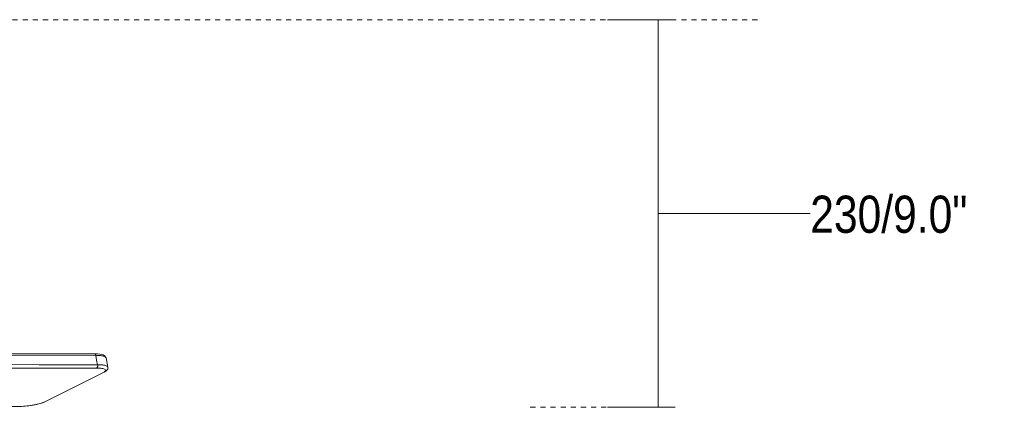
# Model space of a CAD drawing. Header units: millimetres. Extents: x 5811 to 10627, y -754 to 7105.
# Tile 6 of 7: x 6961 to 7544, y 1770 to 2000. Entities that reach past the tile are written whole.
import ezdxf

# ---------------------------------------------------------------- set-up
doc = ezdxf.new("R2010")
doc.units = ezdxf.units.MM
doc.linetypes.add('Dash', pattern=[6, 3, -3])
for name, color, linetype, lineweight in [('Aparatos eléctricos', 7, 'Continuous', 9), ('Cotas', 7, 'Continuous', 9), ('Cotas-10', 7, 'Continuous', 9)]:
    doc.layers.add(name, color=color, linetype=linetype, lineweight=lineweight)
doc.layers.add('Lighthing Fixture Dim Grey Dash', color=7, linetype='Dash', lineweight=9, true_color=0xd2d2d2)
doc.styles.add('Arial Narrow', font='ARIALN.TTF', dxfattribs={"height": 22})
doc.dimstyles.new('FARO_-_2_2mm_Arial_Narrow_mm_Inch_Left_H', dxfattribs={"dimscale": 304.8, "dimtxt": 22.515481, "dimasz": 0, "dimexe": 0.098425, "dimexo": 0.0625, "dimgap": 0.016404, "dimtad": 3, "dimtih": 1, "dimtoh": 1, "dimdec": 0, "dimzin": 0, "dimdsep": 46, "dimtxsty": 'Arial Narrow', "dimblk1": 'NONE', "dimblk2": 'NONE', "dimsah": 1, "dimcen": 0.09, "dimadec": 0, "dimazin": 0, "dimtfac": 1, "dimtdec": 4, "dimtix": 1, "dimtmove": 1, "dimatfit": 3, "dimfxl": 0.032808, "dimfxlon": 1, "dimtvp": 1, "dimtolj": 1, "dimtzin": 0, "dimarcsym": 2})

# ---------------------------------------------------------------- blocks, each defined once
blk = doc.blocks.new('34284WP - 34284WP KLIM S Black_light oak wood fan DC SMART-642360-Alzado_PDF')
at = {"color": 254, "lineweight": 9, "true_color": 0xcccccc}
for p, q in [((7012.27, 1799.72), (7013.37, 1794.16)), ((6975.98, 1773.74), (7010.74, 1791.07)), ((6976.47, 1773.85), (7011.23, 1791.18)), ((6976.85, 1774.16), (6975.98, 1773.74)), ((6961.16, 1770.93), (6961.34, 1770.97))]:
    blk.add_line(p, q, dxfattribs=at)
at = {"color": 254, "lineweight": 9, "true_color": 0xcccccc, "flags": 128}
for points in [[(7005.47, 1802.1), (7007.24, 1802.05), (7008.63, 1801.91), (7010.62, 1801.43), (7011.75, 1800.7), (7012.01, 1800.36), (7012.22, 1799.91), (7012.27, 1799.76)], [(7006.17, 1801.15), (6918.96, 1801.3), (6831.75, 1801.43)], [(7007.29, 1795.64), (6972.68, 1795.66), (6937.99, 1795.68), (6903.22, 1795.7), (6868.38, 1795.72), (6833.47, 1795.74)], [(7006.17, 1801.15), (7006.73, 1798.4), (7007.29, 1795.64)], [(7006.78, 1793.63), (6919.92, 1793.61), (6833.06, 1793.59)], [(7013.37, 1794.17), (7013.41, 1793.74), (7013.27, 1793.04), (7012.99, 1792.53), (7012.2, 1791.76), (7011.23, 1791.18)], [(6976.47, 1773.85), (6975.22, 1773.31), (6973.22, 1772.64), (6970.38, 1771.94), (6968.05, 1771.52), (6966.26, 1771.26), (6963.55, 1771.01), (6961.16, 1770.93)], [(6791.01, 1770.98), (6876.17, 1770.98), (6961.34, 1770.97)]]:
    blk.add_lwpolyline(points, dxfattribs=at)
at = {"color": 254, "lineweight": 9, "true_color": 0xcccccc}
blk.add_ellipse((7010.56, 1792.53), major_axis=(-0.67, 1.34), ratio=0.840299, start_param=2.744786, end_param=3.531017, dxfattribs=at)
for points, knots in [([(7005.31, 1802.06), (6999.15, 1802.07), (6986.91, 1802.08), (6968.71, 1802.09), (6953.86, 1802.15), (6942.02, 1802.17), (6933.12, 1802.15), (6924.05, 1802.05), (6911.83, 1801.84), (6896.77, 1801.65), (6883.13, 1801.9), (6873.73, 1802.08), (6868.33, 1802.16), (6864.22, 1802.2), (6860.09, 1802.22), (6854.57, 1802.25), (6844.89, 1802.27), (6836.56, 1802.25), (6830.99, 1802.23)], [-1, -1, -1, -1, -0.9, -0.8, -0.7, -0.65, -0.6, -0.55, -0.5, -0.4, -0.3, -0.25, -0.225, -0.2, -0.175, -0.15, -0.1, 0, 0, 0, 0]), ([(7006.17, 1801.15), (7006.16, 1801.22), (7006.13, 1801.34), (7006.07, 1801.52), (7006, 1801.69), (7005.91, 1801.83), (7005.83, 1801.94), (7005.7, 1802.04), (7005.6, 1802.09), (7005.52, 1802.1)], [-1, -1, -1, -1, -0.9, -0.8, -0.7, -0.6, -0.5, -0.4, -0.2, -0.2, -0.2, -0.2]), ([(7012.28, 1799.72), (7012.26, 1799.8), (7012.17, 1800.02), (7011.85, 1800.34), (7011.17, 1800.65), (7010.22, 1800.87), (7009.44, 1800.97), (7009.02, 1801.01)], [0.3482322, 0.3482322, 0.3482322, 0.3482322, 0.4, 0.5, 0.6, 0.7, 0.8, 0.8, 0.8, 0.8]), ([(7006.78, 1793.63), (7006.89, 1793.69), (7007.09, 1793.9), (7007.25, 1794.3), (7007.32, 1794.68), (7007.36, 1795.08), (7007.34, 1795.43), (7007.29, 1795.64)], [0, 0, 0, 0, 0.25, 0.5, 0.625, 0.75, 1, 1, 1, 1])]:
    blk.add_open_spline(points, degree=3, knots=knots, dxfattribs=at)
for points in [[(7005.52, 1802.1), (7005.45, 1802.11), (7005.38, 1802.1), (7005.31, 1802.06)], [(7005.31, 1802.06), (7005.46, 1802.06), (7005.62, 1802.06), (7005.77, 1802.06)], [(7009.02, 1801.01), (7008.17, 1801.1), (7007.19, 1801.14), (7006.17, 1801.15)], [(7010.74, 1791.07), (7011.41, 1791.4), (7012.28, 1792.07), (7011.98, 1792.93), (7010.1, 1793.5), (7007.98, 1793.63), (7006.78, 1793.63)], [(7010.21, 1795.49), (7009.36, 1795.59), (7008.37, 1795.64), (7007.29, 1795.64)], [(7013.3, 1794.36), (7013.15, 1794.63), (7012.47, 1795.09), (7011.06, 1795.39), (7010.21, 1795.49)], [(7013.38, 1793.99), (7013.4, 1794.12), (7013.37, 1794.24), (7013.3, 1794.36)], [(6961.34, 1770.97), (6962.6, 1770.97), (6965.42, 1771.13), (6969.74, 1771.79), (6973.48, 1772.7), (6975.29, 1773.39), (6975.98, 1773.74)]]:
    blk.add_open_spline(points, degree=3, dxfattribs=at)
blk = doc.blocks.new('DIMBLOCK6-Alzado_PDF')
at = {"layer": 'Cotas-10', "color": 251, "true_color": 0x5b5b5b}
for p, q in [((7339.25, 2000), (7309.25, 2000)), ((7339.25, 1770.42), (7339.25, 2000)), ((7339.25, 2000), (7349.25, 2000)), ((7339.25, 1885.21), (7339.25, 1885.21)), ((7429.27, 1885.21), (7339.25, 1885.21)), ((7339.25, 1770.42), (7309.25, 1770.42)), ((7339.25, 1770.42), (7349.25, 1770.42))]:
    blk.add_line(p, q, dxfattribs=at)
at = {"layer": 'Cotas-10', "color": 0, "insert": (7429.27, 1895.77), "char_height": 22, "width": 111.5052, "attachment_point": 1, "line_spacing_factor": 0.974696, "style": 'Arial Narrow'}
blk.add_mtext('230/9.0"', dxfattribs=at)
blk = doc.blocks.new('_None')

msp = doc.modelspace()

# ---------------------------------------------------------------- linework, layer by layer
at = {"layer": 'Lighthing Fixture Dim Grey Dash'}
for p, q in [((6794.95, 2000), (7399.95, 2000)), ((7263.52, 1770.42), (7343.52, 1770.42))]:
    msp.add_line(p, q, dxfattribs=at)

# ---------------------------------------------------------------- block references
at = {"layer": 'Aparatos eléctricos'}
msp.add_blockref('34284WP - 34284WP KLIM S Black_light oak wood fan DC SMART-642360-Alzado_PDF', (0, 0), dxfattribs=at)

# ---------------------------------------------------------------- dimensions: what is measured, and where the dimension line sits
at = {"layer": 'Cotas', "color": 251, "true_color": 0x5b5b5b}
dim = msp.add_linear_dim(base=(7339.25, 2000), p1=(7349.25, 1770.42), p2=(7349.25, 2000), angle=90, dimstyle='FARO_-_2_2mm_Arial_Narrow_mm_Inch_Left_H', override={"dimtih": 1, "dimtoh": 1, "dimpost": '<>', "dimfxl": 229.578919}, dxfattribs=at)
dim.commit()
dim.dimension.update_dxf_attribs({"geometry": 'DIMBLOCK6-Alzado_PDF', "text_midpoint": (7485.03, 1881.11), "dimtype": 160})

doc.saveas('drawing.dxf')
